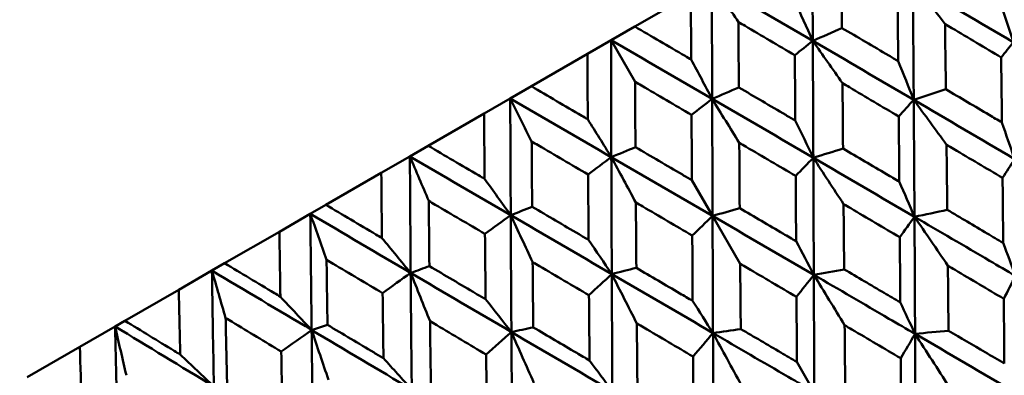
# Model space of a CAD drawing. Header units: millimetres. Extents: x 188 to 1913, y 148 to 2839.
# Tile 108 of 211: x 599.3 to 609.66, y 541.79 to 545.54. Entities that reach past the tile are written whole.
import ezdxf

# ---------------------------------------------------------------- set-up
doc = ezdxf.new("R2010")
doc.units = ezdxf.units.MM
doc.header["$LTSCALE"] = 10
doc.layers.add('Widoczne (ISO)', color=7, linetype='Continuous', lineweight=50)

msp = doc.modelspace()

# ---------------------------------------------------------------- linework, layer by layer
at = {"layer": 'Widoczne (ISO)'}
for p, q in [((606.361, 545.805), (605.771, 545.465)), ((605.522, 545.321), (605.771, 545.465)), ((605.273, 545.177), (605.522, 545.321)), ((605.774, 544.884), (605.522, 545.321)), ((605.273, 545.177), (604.683, 544.837)), ((604.461, 544.709), (604.683, 544.837)), ((604.186, 544.55), (604.461, 544.709)), ((604.186, 544.55), (603.598, 544.21)), ((603.405, 544.099), (603.598, 544.21)), ((603.104, 543.925), (603.405, 544.099)), ((603.104, 543.925), (602.521, 543.589)), ((606.372, 543.848), (606.589, 543.472)), ((602.357, 543.494), (602.521, 543.589)), ((602.032, 543.306), (602.357, 543.494)), ((606.88, 542.968), (606.589, 543.472)), ((602.032, 543.306), (601.456, 542.974)), ((601.322, 542.896), (601.456, 542.974)), ((600.974, 542.695), (601.322, 542.896)), ((600.974, 542.695), (600.407, 542.368)), ((600.303, 542.308), (600.407, 542.368)), ((599.933, 542.094), (600.303, 542.308)), ((599.933, 542.094), (599.378, 541.774)), ((607.477, 541.935), (607.66, 541.618))]:
    msp.add_line(p, q, dxfattribs=at)
msp.add_circle((591.006, 570.464), 50, dxfattribs=at)
for points in [[(607.638, 546.543), (607.64, 546.134), (607.642, 545.725), (607.644, 545.315)], [(606.582, 545.933), (606.936, 545.728), (607.29, 545.521), (607.644, 545.315)], [(606.861, 545.512), (606.768, 545.653), (606.675, 545.793), (606.582, 545.933)], [(606.582, 545.933), (606.583, 545.524), (606.584, 545.114), (606.585, 544.704)], [(609.036, 545.492), (608.923, 545.636), (608.81, 545.78), (608.697, 545.923)], [(608.697, 545.923), (608.7, 545.514), (608.703, 545.104), (608.706, 544.694)], [(608.697, 545.923), (609.05, 545.715), (609.402, 545.507), (609.754, 545.299)], [(607.451, 545.744), (607.515, 545.601), (607.58, 545.458), (607.644, 545.315)], [(609.618, 545.722), (609.663, 545.581), (609.709, 545.44), (609.754, 545.299)], [(607.644, 545.315), (607.746, 545.36), (607.849, 545.405), (607.951, 545.45)], [(605.522, 545.321), (605.876, 545.116), (606.231, 544.91), (606.585, 544.704)], [(605.522, 545.321), (605.522, 544.911), (605.523, 544.501), (605.524, 544.091)], [(607.644, 545.315), (607.581, 545.265), (607.518, 545.214), (607.455, 545.164)], [(607.956, 544.869), (607.852, 545.018), (607.748, 545.167), (607.644, 545.315)], [(607.644, 545.315), (607.646, 544.905), (607.648, 544.495), (607.65, 544.084)], [(607.644, 545.315), (607.998, 545.108), (608.352, 544.901), (608.706, 544.694)], [(609.754, 545.299), (609.711, 545.246), (609.668, 545.194), (609.626, 545.141)], [(606.365, 545.117), (606.438, 544.979), (606.512, 544.841), (606.585, 544.704)], [(608.543, 545.101), (608.598, 544.965), (608.652, 544.83), (608.706, 544.694)], [(606.585, 544.704), (606.679, 544.744), (606.773, 544.784), (606.866, 544.824)], [(608.706, 544.694), (608.819, 544.731), (608.931, 544.768), (609.044, 544.805)], [(604.461, 544.709), (604.816, 544.503), (605.17, 544.297), (605.524, 544.091)], [(604.686, 544.256), (604.611, 544.407), (604.536, 544.558), (604.461, 544.709)], [(604.461, 544.709), (604.462, 544.299), (604.464, 543.89), (604.466, 543.48)], [(606.585, 544.704), (606.513, 544.648), (606.441, 544.592), (606.368, 544.536)], [(606.87, 544.242), (606.775, 544.396), (606.68, 544.55), (606.585, 544.704)], [(606.585, 544.704), (606.587, 544.293), (606.588, 543.883), (606.589, 543.472)], [(606.585, 544.704), (606.94, 544.498), (607.295, 544.291), (607.65, 544.084)], [(608.706, 544.694), (608.653, 544.636), (608.601, 544.577), (608.548, 544.519)], [(609.051, 544.222), (608.936, 544.38), (608.821, 544.537), (608.706, 544.694)], [(608.706, 544.694), (608.709, 544.284), (608.711, 543.873), (608.714, 543.463)], [(608.706, 544.694), (609.06, 544.487), (609.413, 544.279), (609.766, 544.071)], [(605.277, 544.489), (605.359, 544.356), (605.442, 544.224), (605.524, 544.091)], [(607.46, 544.476), (607.523, 544.345), (607.587, 544.215), (607.65, 544.084)], [(609.634, 544.456), (609.678, 544.327), (609.722, 544.199), (609.766, 544.071)], [(605.524, 544.091), (605.609, 544.126), (605.694, 544.161), (605.778, 544.196)], [(607.65, 544.084), (607.754, 544.116), (607.858, 544.149), (607.962, 544.181)], [(603.405, 544.099), (603.758, 543.893), (604.112, 543.686), (604.466, 543.48)], [(603.603, 543.631), (603.537, 543.787), (603.471, 543.943), (603.405, 544.099)], [(603.405, 544.099), (603.407, 543.69), (603.41, 543.281), (603.413, 542.872)], [(605.524, 544.091), (605.443, 544.03), (605.362, 543.969), (605.28, 543.908)], [(605.782, 543.613), (605.696, 543.773), (605.61, 543.932), (605.524, 544.091)], [(605.524, 544.091), (605.526, 543.681), (605.527, 543.27), (605.529, 542.86)], [(605.524, 544.091), (605.879, 543.885), (606.234, 543.679), (606.589, 543.472)], [(607.65, 544.084), (607.588, 544.02), (607.526, 543.957), (607.464, 543.893)], [(607.968, 543.596), (607.861, 543.759), (607.755, 543.922), (607.65, 544.084)], [(607.65, 544.084), (607.651, 543.673), (607.653, 543.262), (607.655, 542.852)], [(607.65, 544.084), (608.005, 543.877), (608.359, 543.67), (608.714, 543.463)], [(609.766, 544.071), (609.725, 544.004), (609.683, 543.938), (609.641, 543.872)], [(604.191, 543.862), (604.282, 543.735), (604.374, 543.607), (604.466, 543.48)], [(608.554, 543.833), (608.608, 543.709), (608.661, 543.586), (608.714, 543.463)], [(604.466, 543.48), (604.541, 543.509), (604.616, 543.539), (604.691, 543.568)], [(602.357, 543.494), (602.709, 543.287), (603.061, 543.079), (603.413, 542.872)], [(602.528, 543.01), (602.471, 543.172), (602.414, 543.333), (602.357, 543.494)], [(602.357, 543.494), (602.361, 543.086), (602.366, 542.678), (602.371, 542.271)], [(604.466, 543.48), (604.376, 543.414), (604.285, 543.348), (604.195, 543.282)], [(604.696, 542.987), (604.619, 543.151), (604.542, 543.316), (604.466, 543.48)], [(604.466, 543.48), (604.468, 543.07), (604.47, 542.66), (604.473, 542.25)], [(604.466, 543.48), (604.82, 543.273), (605.174, 543.067), (605.529, 542.86)], [(606.589, 543.472), (606.518, 543.403), (606.447, 543.334), (606.376, 543.265)], [(606.589, 543.472), (606.685, 543.499), (606.78, 543.526), (606.875, 543.553)], [(606.589, 543.472), (606.591, 543.061), (606.592, 542.65), (606.594, 542.239)], [(606.589, 543.472), (606.945, 543.265), (607.3, 543.058), (607.655, 542.852)], [(608.714, 543.463), (608.662, 543.391), (608.611, 543.319), (608.559, 543.247)], [(608.714, 543.463), (608.829, 543.487), (608.944, 543.511), (609.059, 543.536)], [(609.065, 542.948), (608.948, 543.12), (608.831, 543.292), (608.714, 543.463)], [(603.111, 543.239), (603.212, 543.117), (603.313, 542.994), (603.413, 542.872)], [(605.285, 543.22), (605.366, 543.1), (605.448, 542.98), (605.529, 542.86)], [(607.469, 543.206), (607.531, 543.087), (607.593, 542.969), (607.655, 542.852)], [(609.648, 543.188), (609.691, 543.072), (609.734, 542.956), (609.777, 542.84)], [(603.413, 542.872), (603.479, 542.896), (603.544, 542.92), (603.61, 542.944)], [(601.322, 542.896), (601.671, 542.688), (602.021, 542.479), (602.371, 542.271)], [(601.466, 542.397), (601.418, 542.564), (601.37, 542.73), (601.322, 542.896)], [(601.322, 542.896), (601.328, 542.49), (601.335, 542.083), (601.343, 541.677)], [(603.413, 542.872), (603.315, 542.801), (603.216, 542.731), (603.118, 542.66)], [(603.617, 542.363), (603.549, 542.533), (603.481, 542.703), (603.413, 542.872)], [(603.413, 542.872), (603.416, 542.463), (603.42, 542.054), (603.425, 541.645)], [(603.413, 542.872), (603.766, 542.665), (604.119, 542.457), (604.473, 542.25)], [(605.529, 542.86), (605.449, 542.786), (605.369, 542.711), (605.289, 542.637)], [(605.529, 542.86), (605.615, 542.882), (605.701, 542.903), (605.788, 542.925)], [(605.793, 542.34), (605.704, 542.514), (605.616, 542.687), (605.529, 542.86)], [(605.529, 542.86), (605.531, 542.449), (605.533, 542.038), (605.535, 541.628)], [(605.529, 542.86), (605.884, 542.653), (606.239, 542.446), (606.594, 542.239)], [(607.655, 542.852), (607.594, 542.774), (607.533, 542.697), (607.472, 542.62)], [(607.655, 542.852), (607.761, 542.871), (607.867, 542.89), (607.974, 542.909)], [(607.979, 542.321), (607.871, 542.499), (607.763, 542.675), (607.655, 542.852)], [(609.777, 542.84), (609.736, 542.76), (609.694, 542.68), (609.653, 542.6)], [(602.042, 542.622), (602.152, 542.505), (602.262, 542.387), (602.371, 542.271)], [(604.201, 542.595), (604.292, 542.48), (604.382, 542.365), (604.473, 542.25)], [(606.38, 542.577), (606.452, 542.464), (606.523, 542.352), (606.594, 542.239)], [(608.564, 542.563), (608.616, 542.452), (608.668, 542.341), (608.72, 542.23)], [(602.371, 542.271), (602.427, 542.289), (602.483, 542.307), (602.538, 542.325)], [(600.303, 542.308), (600.649, 542.098), (600.996, 541.887), (601.343, 541.677)], [(600.422, 541.794), (600.382, 541.966), (600.342, 542.137), (600.303, 542.308)], [(600.303, 542.308), (600.313, 541.903), (600.323, 541.499), (600.334, 541.095)], [(602.371, 542.271), (602.265, 542.195), (602.158, 542.12), (602.052, 542.044)], [(602.548, 541.746), (602.489, 541.921), (602.43, 542.096), (602.371, 542.271)], [(602.371, 542.271), (602.376, 541.862), (602.382, 541.455), (602.389, 541.047)], [(602.371, 542.271), (602.722, 542.062), (603.073, 541.853), (603.425, 541.645)], [(604.473, 542.25), (604.384, 542.171), (604.296, 542.092), (604.207, 542.013)], [(604.473, 542.25), (604.549, 542.266), (604.626, 542.283), (604.703, 542.299)], [(604.709, 541.715), (604.63, 541.894), (604.551, 542.072), (604.473, 542.25)], [(604.473, 542.25), (604.475, 541.84), (604.479, 541.43), (604.482, 541.02)], [(604.473, 542.25), (604.826, 542.042), (605.181, 541.835), (605.535, 541.628)], [(606.594, 542.239), (606.524, 542.157), (606.454, 542.074), (606.384, 541.992)], [(606.594, 542.239), (606.691, 542.253), (606.788, 542.267), (606.886, 542.281)], [(606.891, 541.693), (606.792, 541.876), (606.693, 542.057), (606.594, 542.239)], [(608.72, 542.23), (608.67, 542.145), (608.619, 542.059), (608.569, 541.974)], [(608.72, 542.23), (608.838, 542.242), (608.955, 542.253), (609.072, 542.264)], [(609.078, 541.673), (608.959, 541.859), (608.839, 542.045), (608.72, 542.23)], [(608.72, 542.23), (608.722, 541.819), (608.724, 541.408), (608.726, 540.997)], [(608.72, 542.23), (609.075, 542.023), (609.43, 541.816), (609.785, 541.608)], [(600.988, 542.013), (601.107, 541.901), (601.225, 541.789), (601.343, 541.677)], [(603.127, 541.974), (603.226, 541.864), (603.325, 541.754), (603.425, 541.645)], [(605.294, 541.95), (605.375, 541.843), (605.455, 541.735), (605.535, 541.628)]]:
    msp.add_open_spline(points, degree=3, dxfattribs=at)
for points, knots in [([(607.945, 546.138), (607.945, 546.111), (607.945, 546.084), (607.947, 545.855), (607.949, 545.653), (607.951, 545.45)], [0.05804162, 0.05804162, 0.05804162, 0.05804162, 0.06605559, 0.06605559, 0.12689392, 0.12689392, 0.12689392, 0.12689392]), ([(606.365, 545.117), (606.365, 545.142), (606.364, 545.167), (606.363, 545.396), (606.362, 545.601), (606.361, 545.805)], [0.05393723, 0.05393723, 0.05393723, 0.05393723, 0.06137399, 0.06137399, 0.12273355, 0.12273355, 0.12273355, 0.12273355]), ([(608.543, 545.101), (608.543, 545.14), (608.542, 545.178), (608.54, 545.407), (608.538, 545.598), (608.536, 545.788)], [0.04993807, 0.04993807, 0.04993807, 0.04993807, 0.0614821, 0.0614821, 0.11877783, 0.11877783, 0.11877783, 0.11877783]), ([(605.771, 545.465), (605.947, 545.362), (606.124, 545.258), (606.322, 545.143), (606.343, 545.13), (606.365, 545.117)], [0, 0, 0, 0, 0.06135239, 0.06135239, 0.06879633, 0.06879633, 0.06879633, 0.06879633]), ([(607.455, 545.164), (607.28, 545.266), (607.105, 545.369), (606.908, 545.485), (606.885, 545.499), (606.861, 545.512)], [0.00523804, 0.00523804, 0.00523804, 0.00523804, 0.06606705, 0.06606705, 0.07409033, 0.07409033, 0.07409033, 0.07409033]), ([(606.861, 545.512), (606.862, 545.485), (606.862, 545.459), (606.863, 545.229), (606.865, 545.027), (606.866, 544.824)], [0.05804162, 0.05804162, 0.05804162, 0.05804162, 0.06605559, 0.06605559, 0.12689392, 0.12689392, 0.12689392, 0.12689392]), ([(607.951, 545.45), (608.115, 545.354), (608.28, 545.257), (608.477, 545.14), (608.51, 545.121), (608.543, 545.101)], [0.00418374, 0.00418374, 0.00418374, 0.00418374, 0.06147247, 0.06147247, 0.07302352, 0.07302352, 0.07302352, 0.07302352]), ([(609.036, 545.492), (609.036, 545.464), (609.036, 545.436), (609.039, 545.207), (609.042, 545.006), (609.044, 544.805)], [0.06241522, 0.06241522, 0.06241522, 0.06241522, 0.0708546, 0.0708546, 0.13127416, 0.13127416, 0.13127416, 0.13127416]), ([(609.626, 545.141), (609.453, 545.244), (609.281, 545.346), (609.084, 545.463), (609.06, 545.478), (609.036, 545.492)], [0.01044349, 0.01044349, 0.01044349, 0.01044349, 0.07085106, 0.07085106, 0.07930241, 0.07930241, 0.07930241, 0.07930241]), ([(605.277, 544.489), (605.276, 544.514), (605.276, 544.539), (605.275, 544.768), (605.274, 544.973), (605.273, 545.177)], [0.05393723, 0.05393723, 0.05393723, 0.05393723, 0.06137399, 0.06137399, 0.12273355, 0.12273355, 0.12273355, 0.12273355]), ([(607.46, 544.476), (607.46, 544.514), (607.459, 544.553), (607.458, 544.782), (607.456, 544.973), (607.455, 545.164)], [0.04993807, 0.04993807, 0.04993807, 0.04993807, 0.0614821, 0.0614821, 0.11877783, 0.11877783, 0.11877783, 0.11877783]), ([(609.634, 544.456), (609.633, 544.508), (609.633, 544.559), (609.63, 544.788), (609.628, 544.964), (609.626, 545.141)], [0.04598621, 0.04598621, 0.04598621, 0.04598621, 0.06155279, 0.06155279, 0.11473062, 0.11473062, 0.11473062, 0.11473062]), ([(604.683, 544.837), (604.859, 544.733), (605.036, 544.63), (605.234, 544.514), (605.255, 544.502), (605.277, 544.489)], [0, 0, 0, 0, 0.06135239, 0.06135239, 0.06879633, 0.06879633, 0.06879633, 0.06879633]), ([(606.368, 544.536), (606.193, 544.639), (606.018, 544.741), (605.82, 544.857), (605.797, 544.871), (605.774, 544.884)], [0.00523804, 0.00523804, 0.00523804, 0.00523804, 0.06606705, 0.06606705, 0.07409033, 0.07409033, 0.07409033, 0.07409033]), ([(605.774, 544.884), (605.774, 544.858), (605.774, 544.831), (605.776, 544.601), (605.777, 544.399), (605.778, 544.196)], [0.05804162, 0.05804162, 0.05804162, 0.05804162, 0.06605559, 0.06605559, 0.12689392, 0.12689392, 0.12689392, 0.12689392]), ([(606.866, 544.824), (607.031, 544.727), (607.196, 544.631), (607.393, 544.515), (607.427, 544.495), (607.46, 544.476)], [0.00418374, 0.00418374, 0.00418374, 0.00418374, 0.06147247, 0.06147247, 0.07302352, 0.07302352, 0.07302352, 0.07302352]), ([(607.956, 544.869), (607.957, 544.841), (607.957, 544.812), (607.959, 544.583), (607.961, 544.382), (607.962, 544.181)], [0.06241522, 0.06241522, 0.06241522, 0.06241522, 0.0708546, 0.0708546, 0.13127416, 0.13127416, 0.13127416, 0.13127416]), ([(608.548, 544.519), (608.375, 544.621), (608.202, 544.724), (608.005, 544.84), (607.981, 544.854), (607.956, 544.869)], [0.01044349, 0.01044349, 0.01044349, 0.01044349, 0.07085106, 0.07085106, 0.07930241, 0.07930241, 0.07930241, 0.07930241]), ([(609.044, 544.805), (609.196, 544.715), (609.348, 544.625), (609.545, 544.509), (609.589, 544.482), (609.634, 544.456)], [0.00838421, 0.00838421, 0.00838421, 0.00838421, 0.06155515, 0.06155515, 0.07712864, 0.07712864, 0.07712864, 0.07712864]), ([(604.191, 543.862), (604.19, 543.887), (604.19, 543.912), (604.189, 544.141), (604.187, 544.345), (604.186, 544.55)], [0.05393723, 0.05393723, 0.05393723, 0.05393723, 0.06137399, 0.06137399, 0.12273355, 0.12273355, 0.12273355, 0.12273355]), ([(606.372, 543.848), (606.372, 543.886), (606.372, 543.925), (606.37, 544.154), (606.369, 544.345), (606.368, 544.536)], [0.04993807, 0.04993807, 0.04993807, 0.04993807, 0.0614821, 0.0614821, 0.11877783, 0.11877783, 0.11877783, 0.11877783]), ([(608.554, 543.833), (608.554, 543.884), (608.554, 543.936), (608.552, 544.165), (608.55, 544.342), (608.548, 544.519)], [0.04598621, 0.04598621, 0.04598621, 0.04598621, 0.06155279, 0.06155279, 0.11473062, 0.11473062, 0.11473062, 0.11473062]), ([(603.598, 544.21), (603.774, 544.107), (603.95, 544.003), (604.148, 543.887), (604.169, 543.875), (604.191, 543.862)], [0, 0, 0, 0, 0.06135239, 0.06135239, 0.06879633, 0.06879633, 0.06879633, 0.06879633]), ([(605.28, 543.908), (605.105, 544.011), (604.93, 544.113), (604.732, 544.229), (604.709, 544.243), (604.686, 544.256)], [0.00523804, 0.00523804, 0.00523804, 0.00523804, 0.06606705, 0.06606705, 0.07409033, 0.07409033, 0.07409033, 0.07409033]), ([(604.686, 544.256), (604.687, 544.23), (604.687, 544.203), (604.688, 543.974), (604.69, 543.771), (604.691, 543.568)], [0.05804162, 0.05804162, 0.05804162, 0.05804162, 0.06605559, 0.06605559, 0.12689392, 0.12689392, 0.12689392, 0.12689392]), ([(605.778, 544.196), (605.943, 544.099), (606.108, 544.003), (606.306, 543.887), (606.339, 543.867), (606.372, 543.848)], [0.00418374, 0.00418374, 0.00418374, 0.00418374, 0.06147247, 0.06147247, 0.07302352, 0.07302352, 0.07302352, 0.07302352]), ([(606.87, 544.242), (606.871, 544.214), (606.871, 544.185), (606.872, 543.956), (606.874, 543.755), (606.875, 543.553)], [0.06241522, 0.06241522, 0.06241522, 0.06241522, 0.0708546, 0.0708546, 0.13127416, 0.13127416, 0.13127416, 0.13127416]), ([(607.464, 543.893), (607.29, 543.995), (607.117, 544.097), (606.919, 544.213), (606.895, 544.227), (606.87, 544.242)], [0.01044349, 0.01044349, 0.01044349, 0.01044349, 0.07085106, 0.07085106, 0.07930241, 0.07930241, 0.07930241, 0.07930241]), ([(607.962, 544.181), (608.115, 544.091), (608.268, 544.001), (608.465, 543.885), (608.51, 543.859), (608.554, 543.833)], [0.00838421, 0.00838421, 0.00838421, 0.00838421, 0.06155515, 0.06155515, 0.07712864, 0.07712864, 0.07712864, 0.07712864]), ([(609.051, 544.222), (609.051, 544.193), (609.052, 544.164), (609.054, 543.935), (609.056, 543.735), (609.059, 543.536)], [0.06686277, 0.06686277, 0.06686277, 0.06686277, 0.07557848, 0.07557848, 0.13558897, 0.13558897, 0.13558897, 0.13558897]), ([(609.641, 543.872), (609.469, 543.974), (609.298, 544.075), (609.101, 544.192), (609.076, 544.207), (609.051, 544.222)], [0.01556037, 0.01556037, 0.01556037, 0.01556037, 0.07555527, 0.07555527, 0.08428623, 0.08428623, 0.08428623, 0.08428623]), ([(603.111, 543.239), (603.111, 543.264), (603.111, 543.288), (603.108, 543.517), (603.106, 543.721), (603.104, 543.925)], [0.05393723, 0.05393723, 0.05393723, 0.05393723, 0.06137399, 0.06137399, 0.12273355, 0.12273355, 0.12273355, 0.12273355]), ([(605.285, 543.22), (605.284, 543.259), (605.284, 543.297), (605.283, 543.526), (605.281, 543.717), (605.28, 543.908)], [0.04993807, 0.04993807, 0.04993807, 0.04993807, 0.0614821, 0.0614821, 0.11877783, 0.11877783, 0.11877783, 0.11877783]), ([(607.469, 543.206), (607.468, 543.257), (607.468, 543.309), (607.466, 543.538), (607.465, 543.716), (607.464, 543.893)], [0.04598621, 0.04598621, 0.04598621, 0.04598621, 0.06155279, 0.06155279, 0.11473062, 0.11473062, 0.11473062, 0.11473062]), ([(609.648, 543.188), (609.647, 543.253), (609.646, 543.318), (609.644, 543.546), (609.642, 543.709), (609.641, 543.872)], [0.04208868, 0.04208868, 0.04208868, 0.04208868, 0.06158988, 0.06158988, 0.11059803, 0.11059803, 0.11059803, 0.11059803]), ([(602.521, 543.589), (602.696, 543.485), (602.872, 543.381), (603.069, 543.264), (603.09, 543.252), (603.111, 543.239)], [0, 0, 0, 0, 0.06135239, 0.06135239, 0.06879633, 0.06879633, 0.06879633, 0.06879633]), ([(604.195, 543.282), (604.021, 543.385), (603.846, 543.487), (603.649, 543.604), (603.626, 543.617), (603.603, 543.631)], [0.00523804, 0.00523804, 0.00523804, 0.00523804, 0.06606705, 0.06606705, 0.07409033, 0.07409033, 0.07409033, 0.07409033]), ([(603.603, 543.631), (603.603, 543.604), (603.604, 543.578), (603.606, 543.349), (603.608, 543.146), (603.61, 542.944)], [0.05804162, 0.05804162, 0.05804162, 0.05804162, 0.06605559, 0.06605559, 0.12689392, 0.12689392, 0.12689392, 0.12689392]), ([(604.691, 543.568), (604.856, 543.472), (605.02, 543.375), (605.218, 543.259), (605.251, 543.24), (605.285, 543.22)], [0.00418374, 0.00418374, 0.00418374, 0.00418374, 0.06147247, 0.06147247, 0.07302352, 0.07302352, 0.07302352, 0.07302352]), ([(605.782, 543.613), (605.782, 543.585), (605.783, 543.557), (605.784, 543.328), (605.786, 543.126), (605.788, 542.925)], [0.06241522, 0.06241522, 0.06241522, 0.06241522, 0.0708546, 0.0708546, 0.13127416, 0.13127416, 0.13127416, 0.13127416]), ([(606.376, 543.265), (606.202, 543.367), (606.029, 543.469), (605.831, 543.585), (605.807, 543.599), (605.782, 543.613)], [0.01044349, 0.01044349, 0.01044349, 0.01044349, 0.07085106, 0.07085106, 0.07930241, 0.07930241, 0.07930241, 0.07930241]), ([(607.968, 543.596), (607.968, 543.567), (607.968, 543.538), (607.97, 543.309), (607.972, 543.109), (607.974, 542.909)], [0.06686277, 0.06686277, 0.06686277, 0.06686277, 0.07557848, 0.07557848, 0.13558897, 0.13558897, 0.13558897, 0.13558897]), ([(608.559, 543.247), (608.387, 543.349), (608.215, 543.45), (608.018, 543.567), (607.993, 543.581), (607.968, 543.596)], [0.01556037, 0.01556037, 0.01556037, 0.01556037, 0.07555527, 0.07555527, 0.08428623, 0.08428623, 0.08428623, 0.08428623]), ([(606.875, 543.553), (607.028, 543.464), (607.181, 543.374), (607.379, 543.258), (607.424, 543.232), (607.469, 543.206)], [0.00838421, 0.00838421, 0.00838421, 0.00838421, 0.06155515, 0.06155515, 0.07712864, 0.07712864, 0.07712864, 0.07712864]), ([(608.714, 543.463), (608.716, 543.158), (608.717, 542.853), (608.719, 542.442), (608.72, 542.336), (608.72, 542.23)], [0.3692784, 0.3692784, 0.3692784, 0.3692784, 0.4608442, 0.4608442, 0.492629, 0.492629, 0.492629, 0.492629]), ([(608.714, 543.463), (608.977, 543.309), (609.24, 543.155), (609.594, 542.947), (609.686, 542.894), (609.777, 542.84)], [0.3692784, 0.3692784, 0.3692784, 0.3692784, 0.4608442, 0.4608442, 0.492629, 0.492629, 0.492629, 0.492629]), ([(609.059, 543.536), (609.199, 543.453), (609.34, 543.37), (609.536, 543.254), (609.592, 543.221), (609.648, 543.188)], [0.01259731, 0.01259731, 0.01259731, 0.01259731, 0.06159863, 0.06159863, 0.08110666, 0.08110666, 0.08110666, 0.08110666]), ([(602.042, 542.622), (602.042, 542.647), (602.041, 542.671), (602.038, 542.899), (602.035, 543.103), (602.032, 543.306)], [0.05393723, 0.05393723, 0.05393723, 0.05393723, 0.06137399, 0.06137399, 0.12273355, 0.12273355, 0.12273355, 0.12273355]), ([(604.201, 542.595), (604.201, 542.633), (604.201, 542.671), (604.199, 542.9), (604.197, 543.091), (604.195, 543.282)], [0.04993807, 0.04993807, 0.04993807, 0.04993807, 0.0614821, 0.0614821, 0.11877783, 0.11877783, 0.11877783, 0.11877783]), ([(606.38, 542.577), (606.38, 542.629), (606.38, 542.681), (606.378, 542.91), (606.377, 543.087), (606.376, 543.265)], [0.04598621, 0.04598621, 0.04598621, 0.04598621, 0.06155279, 0.06155279, 0.11473062, 0.11473062, 0.11473062, 0.11473062]), ([(608.564, 542.563), (608.564, 542.628), (608.563, 542.693), (608.562, 542.921), (608.561, 543.084), (608.559, 543.247)], [0.04208868, 0.04208868, 0.04208868, 0.04208868, 0.06158988, 0.06158988, 0.11059803, 0.11059803, 0.11059803, 0.11059803]), ([(601.456, 542.974), (601.63, 542.869), (601.804, 542.764), (602, 542.647), (602.021, 542.635), (602.042, 542.622)], [0, 0, 0, 0, 0.06135239, 0.06135239, 0.06879633, 0.06879633, 0.06879633, 0.06879633]), ([(603.118, 542.66), (602.944, 542.763), (602.771, 542.866), (602.574, 542.983), (602.551, 542.997), (602.528, 543.01)], [0.00523804, 0.00523804, 0.00523804, 0.00523804, 0.06606705, 0.06606705, 0.07409033, 0.07409033, 0.07409033, 0.07409033]), ([(602.528, 543.01), (602.529, 542.984), (602.529, 542.957), (602.532, 542.729), (602.535, 542.527), (602.538, 542.325)], [0.05804162, 0.05804162, 0.05804162, 0.05804162, 0.06605559, 0.06605559, 0.12689392, 0.12689392, 0.12689392, 0.12689392]), ([(603.61, 542.944), (603.774, 542.847), (603.938, 542.75), (604.135, 542.634), (604.168, 542.614), (604.201, 542.595)], [0.00418374, 0.00418374, 0.00418374, 0.00418374, 0.06147247, 0.06147247, 0.07302352, 0.07302352, 0.07302352, 0.07302352]), ([(604.696, 542.987), (604.697, 542.958), (604.697, 542.93), (604.699, 542.701), (604.701, 542.5), (604.703, 542.299)], [0.06241522, 0.06241522, 0.06241522, 0.06241522, 0.0708546, 0.0708546, 0.13127416, 0.13127416, 0.13127416, 0.13127416]), ([(605.289, 542.637), (605.116, 542.739), (604.942, 542.841), (604.745, 542.958), (604.721, 542.972), (604.696, 542.987)], [0.01044349, 0.01044349, 0.01044349, 0.01044349, 0.07085106, 0.07085106, 0.07930241, 0.07930241, 0.07930241, 0.07930241]), ([(606.88, 542.968), (606.88, 542.939), (606.881, 542.91), (606.882, 542.681), (606.884, 542.481), (606.886, 542.281)], [0.06686277, 0.06686277, 0.06686277, 0.06686277, 0.07557848, 0.07557848, 0.13558897, 0.13558897, 0.13558897, 0.13558897]), ([(607.472, 542.62), (607.3, 542.721), (607.128, 542.823), (606.93, 542.939), (606.905, 542.954), (606.88, 542.968)], [0.01556037, 0.01556037, 0.01556037, 0.01556037, 0.07555527, 0.07555527, 0.08428623, 0.08428623, 0.08428623, 0.08428623]), ([(609.065, 542.948), (609.065, 542.919), (609.066, 542.89), (609.068, 542.662), (609.07, 542.463), (609.072, 542.264)], [0.07138254, 0.07138254, 0.07138254, 0.07138254, 0.08018544, 0.08018544, 0.13983561, 0.13983561, 0.13983561, 0.13983561]), ([(609.653, 542.6), (609.482, 542.701), (609.312, 542.802), (609.116, 542.918), (609.09, 542.933), (609.065, 542.948)], [0.02053386, 0.02053386, 0.02053386, 0.02053386, 0.08016461, 0.08016461, 0.08898694, 0.08898694, 0.08898694, 0.08898694]), ([(605.788, 542.925), (605.94, 542.835), (606.093, 542.746), (606.291, 542.63), (606.336, 542.604), (606.38, 542.577)], [0.00838421, 0.00838421, 0.00838421, 0.00838421, 0.06155515, 0.06155515, 0.07712864, 0.07712864, 0.07712864, 0.07712864]), ([(607.655, 542.852), (607.656, 542.546), (607.657, 542.241), (607.659, 541.83), (607.659, 541.724), (607.66, 541.618)], [0.3692784, 0.3692784, 0.3692784, 0.3692784, 0.4608442, 0.4608442, 0.492629, 0.492629, 0.492629, 0.492629]), ([(607.655, 542.852), (607.919, 542.698), (608.182, 542.544), (608.537, 542.337), (608.629, 542.284), (608.72, 542.23)], [0.3692784, 0.3692784, 0.3692784, 0.3692784, 0.4608442, 0.4608442, 0.492629, 0.492629, 0.492629, 0.492629]), ([(607.974, 542.909), (608.115, 542.827), (608.255, 542.744), (608.452, 542.628), (608.508, 542.596), (608.564, 542.563)], [0.01259731, 0.01259731, 0.01259731, 0.01259731, 0.06159863, 0.06159863, 0.08110666, 0.08110666, 0.08110666, 0.08110666]), ([(600.988, 542.013), (600.988, 542.038), (600.987, 542.063), (600.982, 542.29), (600.978, 542.492), (600.974, 542.695)], [0.05393723, 0.05393723, 0.05393723, 0.05393723, 0.06137399, 0.06137399, 0.12273355, 0.12273355, 0.12273355, 0.12273355]), ([(603.127, 541.974), (603.126, 542.012), (603.126, 542.051), (603.123, 542.279), (603.12, 542.469), (603.118, 542.66)], [0.04993807, 0.04993807, 0.04993807, 0.04993807, 0.0614821, 0.0614821, 0.11877783, 0.11877783, 0.11877783, 0.11877783]), ([(605.294, 541.95), (605.294, 542.002), (605.294, 542.054), (605.292, 542.283), (605.29, 542.46), (605.289, 542.637)], [0.04598621, 0.04598621, 0.04598621, 0.04598621, 0.06155279, 0.06155279, 0.11473062, 0.11473062, 0.11473062, 0.11473062]), ([(607.477, 541.935), (607.476, 542), (607.476, 542.065), (607.475, 542.293), (607.473, 542.456), (607.472, 542.62)], [0.04208868, 0.04208868, 0.04208868, 0.04208868, 0.06158988, 0.06158988, 0.11059803, 0.11059803, 0.11059803, 0.11059803]), ([(609.659, 541.92), (609.658, 541.997), (609.658, 542.075), (609.656, 542.302), (609.655, 542.451), (609.653, 542.6)], [0.03825175, 0.03825175, 0.03825175, 0.03825175, 0.06160817, 0.06160817, 0.10638617, 0.10638617, 0.10638617, 0.10638617]), ([(600.407, 542.368), (600.58, 542.262), (600.752, 542.157), (600.946, 542.039), (600.967, 542.026), (600.988, 542.013)], [0, 0, 0, 0, 0.06135239, 0.06135239, 0.06879633, 0.06879633, 0.06879633, 0.06879633]), ([(602.052, 542.044), (601.879, 542.148), (601.707, 542.252), (601.512, 542.37), (601.489, 542.384), (601.466, 542.397)], [0.00523804, 0.00523804, 0.00523804, 0.00523804, 0.06606705, 0.06606705, 0.07409033, 0.07409033, 0.07409033, 0.07409033]), ([(601.466, 542.397), (601.467, 542.371), (601.468, 542.344), (601.472, 542.117), (601.476, 541.916), (601.481, 541.715)], [0.05804162, 0.05804162, 0.05804162, 0.05804162, 0.06605559, 0.06605559, 0.12689392, 0.12689392, 0.12689392, 0.12689392]), ([(602.538, 542.325), (602.701, 542.228), (602.865, 542.13), (603.061, 542.013), (603.094, 541.994), (603.127, 541.974)], [0.00418374, 0.00418374, 0.00418374, 0.00418374, 0.06147247, 0.06147247, 0.07302352, 0.07302352, 0.07302352, 0.07302352]), ([(603.617, 542.363), (603.617, 542.335), (603.617, 542.307), (603.62, 542.078), (603.623, 541.878), (603.626, 541.677)], [0.06241522, 0.06241522, 0.06241522, 0.06241522, 0.0708546, 0.0708546, 0.13127416, 0.13127416, 0.13127416, 0.13127416]), ([(604.207, 542.013), (604.035, 542.115), (603.862, 542.218), (603.665, 542.335), (603.641, 542.349), (603.617, 542.363)], [0.01044349, 0.01044349, 0.01044349, 0.01044349, 0.07085106, 0.07085106, 0.07930241, 0.07930241, 0.07930241, 0.07930241]), ([(605.793, 542.34), (605.793, 542.311), (605.793, 542.282), (605.795, 542.053), (605.797, 541.853), (605.799, 541.654)], [0.06686277, 0.06686277, 0.06686277, 0.06686277, 0.07557848, 0.07557848, 0.13558897, 0.13558897, 0.13558897, 0.13558897]), ([(606.384, 541.992), (606.212, 542.093), (606.04, 542.195), (605.843, 542.311), (605.818, 542.326), (605.793, 542.34)], [0.01556037, 0.01556037, 0.01556037, 0.01556037, 0.07555527, 0.07555527, 0.08428623, 0.08428623, 0.08428623, 0.08428623]), ([(607.979, 542.321), (607.979, 542.292), (607.98, 542.263), (607.982, 542.035), (607.983, 541.836), (607.985, 541.637)], [0.07138254, 0.07138254, 0.07138254, 0.07138254, 0.08018544, 0.08018544, 0.13983561, 0.13983561, 0.13983561, 0.13983561]), ([(608.569, 541.974), (608.397, 542.075), (608.226, 542.176), (608.03, 542.292), (608.004, 542.306), (607.979, 542.321)], [0.02053386, 0.02053386, 0.02053386, 0.02053386, 0.08016461, 0.08016461, 0.08898694, 0.08898694, 0.08898694, 0.08898694]), ([(604.703, 542.299), (604.855, 542.209), (605.008, 542.119), (605.205, 542.003), (605.25, 541.977), (605.294, 541.95)], [0.00838421, 0.00838421, 0.00838421, 0.00838421, 0.06155515, 0.06155515, 0.07712864, 0.07712864, 0.07712864, 0.07712864]), ([(606.594, 542.239), (606.595, 541.934), (606.596, 541.628), (606.598, 541.217), (606.599, 541.111), (606.599, 541.006)], [0.3692784, 0.3692784, 0.3692784, 0.3692784, 0.4608442, 0.4608442, 0.492629, 0.492629, 0.492629, 0.492629]), ([(606.594, 542.239), (606.858, 542.085), (607.121, 541.932), (607.477, 541.725), (607.568, 541.671), (607.66, 541.618)], [0.3692784, 0.3692784, 0.3692784, 0.3692784, 0.4608442, 0.4608442, 0.492629, 0.492629, 0.492629, 0.492629]), ([(606.886, 542.281), (607.027, 542.199), (607.168, 542.116), (607.365, 542), (607.421, 541.968), (607.477, 541.935)], [0.01259731, 0.01259731, 0.01259731, 0.01259731, 0.06159863, 0.06159863, 0.08110666, 0.08110666, 0.08110666, 0.08110666]), ([(609.072, 542.264), (609.201, 542.189), (609.329, 542.113), (609.525, 541.998), (609.592, 541.959), (609.659, 541.92)], [0.01681985, 0.01681985, 0.01681985, 0.01681985, 0.06159108, 0.06159108, 0.08495433, 0.08495433, 0.08495433, 0.08495433]), ([(599.954, 541.416), (599.953, 541.44), (599.952, 541.465), (599.945, 541.691), (599.939, 541.893), (599.933, 542.094)], [0.05393723, 0.05393723, 0.05393723, 0.05393723, 0.06137399, 0.06137399, 0.12273355, 0.12273355, 0.12273355, 0.12273355]), ([(602.065, 541.361), (602.064, 541.399), (602.063, 541.437), (602.059, 541.665), (602.055, 541.855), (602.052, 542.044)], [0.04993807, 0.04993807, 0.04993807, 0.04993807, 0.0614821, 0.0614821, 0.11877783, 0.11877783, 0.11877783, 0.11877783]), ([(604.215, 541.327), (604.214, 541.379), (604.214, 541.431), (604.211, 541.659), (604.209, 541.836), (604.207, 542.013)], [0.04598621, 0.04598621, 0.04598621, 0.04598621, 0.06155279, 0.06155279, 0.11473062, 0.11473062, 0.11473062, 0.11473062]), ([(606.389, 541.307), (606.389, 541.372), (606.388, 541.437), (606.387, 541.665), (606.386, 541.828), (606.384, 541.992)], [0.04208868, 0.04208868, 0.04208868, 0.04208868, 0.06158988, 0.06158988, 0.11059803, 0.11059803, 0.11059803, 0.11059803]), ([(608.573, 541.293), (608.573, 541.37), (608.572, 541.448), (608.571, 541.675), (608.57, 541.825), (608.569, 541.974)], [0.03825175, 0.03825175, 0.03825175, 0.03825175, 0.06160817, 0.06160817, 0.10638617, 0.10638617, 0.10638617, 0.10638617])]:
    msp.add_open_spline(points, degree=3, knots=knots, dxfattribs=at)

doc.saveas('drawing.dxf')
